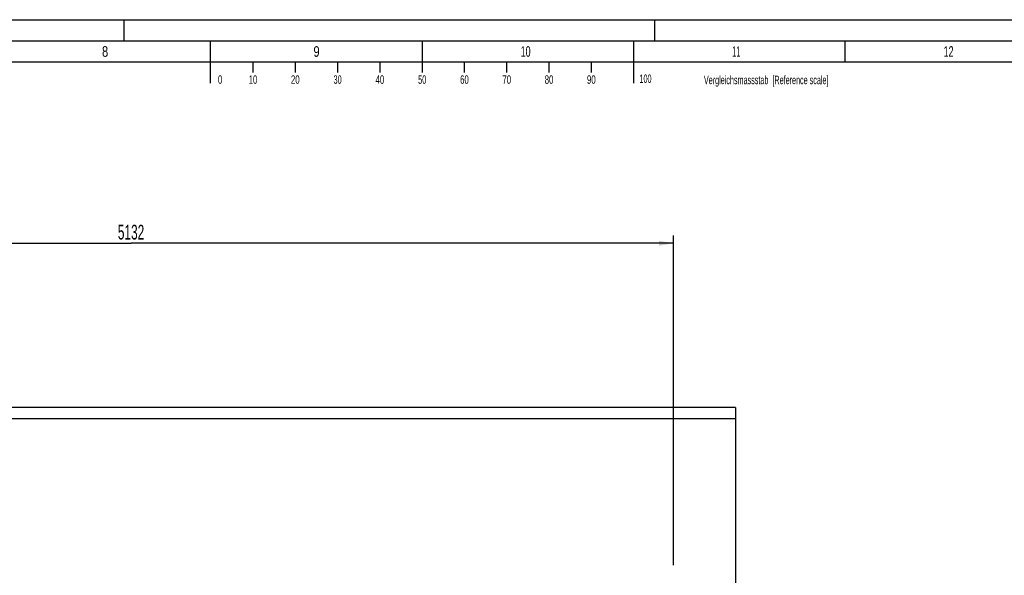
# Model space of a CAD drawing. Header units: millimetres. Extents: x 0 to 841, y 0 to 594.
# Tile 52 of 63: x 375 to 608, y 463 to 594. Entities that reach past the tile are written whole.
import ezdxf
from ezdxf.enums import TextEntityAlignment as Align

# ---------------------------------------------------------------- set-up
doc = ezdxf.new("R2010")
doc.units = ezdxf.units.MM
doc.header["$LTSCALE"] = 46.255
doc.layers.get('0').update_dxf_attribs({"linetype": 'CONTINUOUS'})
for name, color, linetype in [('25097_000000_TLKGS_MARKETING_ABL3', 7, 'CONTINUOUS'), ('25097_030000_TLKGS_V_ABL4', 7, 'CONTINUOUS'), ('25097_700000_TLKGS_V_ABL5', 7, 'CONTINUOUS'), ('25097_727000_27_SIMPLE1_B_ABL6', 7, 'CONTINUOUS'), ('25097_727000_27_SIMPLE1_T1_B_PBL7', 7, 'CONTINUOUS'), ('new_view_1_VBL0', 7, 'CONTINUOUS')]:
    doc.layers.add(name, color=color, linetype=linetype)
doc.styles.get("Standard").update_dxf_attribs({"font": 'txt', "width": 0.6})
doc.styles.add('TEXTSTYLE_2', font='txt')
doc.dimstyles.new('DIMSTYLE_1', dxfattribs={"dimtxt": 3.5, "dimasz": 3.5, "dimexe": 1.8, "dimexo": 0, "dimgap": 0.875, "dimtad": 1, "dimlfac": 20, "dimdsep": 46, "dimtxsty": 'Standard', "dimblk": '_FILLED', "dimblk1": '_FILLED', "dimblk2": '_FILLED', "dimcen": 0.09, "dimadec": 0, "dimazin": 0, "dimtp": 2, "dimtm": 2, "dimtfac": 1, "dimtofl": 0, "dimtmove": 0, "dimatfit": 3, "dimldrblk": '_FILLED', "dimfxl": 1, "dimtolj": 1, "dimarcsym": 0})

# ---------------------------------------------------------------- blocks, each defined once
blk = doc.blocks.new('_FILLED')
at = {"color": 0, "linetype": 'ByBlock'}
blk.add_solid([(0, 0), (-1, 0.167), (-1, -0.167)], dxfattribs=at)
blk = doc.blocks.new('*D6')
at = {"color": 2, "linetype": 'Continuous'}
for p, q in [((273.4, 531.15), (273.4, 542.94)), ((530, 465), (530, 542.94)), ((273.4, 541.14), (401.7, 541.14)), ((530, 541.14), (401.7, 541.14))]:
    blk.add_line(p, q, dxfattribs=at)
at = {"color": 2, "linetype": 'Continuous', "xscale": 3.5, "yscale": 3.5, "zscale": 3.5, "rotation": 180}
blk.add_blockref('_FILLED', (273.4, 541.14), dxfattribs=at)
at = {"color": 2, "linetype": 'Continuous', "xscale": 3.5, "yscale": 3.5, "zscale": 3.5}
blk.add_blockref('_FILLED', (530, 541.14), dxfattribs=at)
at = {"color": 2, "linetype": 'Continuous', "width": 0.60119}
blk.add_text('5132', height=3.5, dxfattribs=at).set_placement((401.7, 542.02), align=Align.CENTER)
blk = doc.blocks.new('25097_727000_27_SIMPLE1_T1_B_PBL7', base_point=(409.47, 490.22))
at = {"layer": '25097_727000_27_SIMPLE1_T1_B_PBL7', "color": 7, "linetype": 'Continuous'}
for p, q in [((544.6, 502.27), (345.93, 502.27)), ((544.6, 502.27), (544.6, 458.95)), ((544.6, 499.63), (345.93, 499.63))]:
    blk.add_line(p, q, dxfattribs=at)
blk = doc.blocks.new('25097_727000_27_SIMPLE1_B_ABL6', base_point=(409.47, 490.22))
at = {"layer": '25097_727000_27_SIMPLE1_T1_B_PBL7'}
blk.add_blockref('25097_727000_27_SIMPLE1_T1_B_PBL7', (409.47, 490.22), dxfattribs=at)
blk = doc.blocks.new('25097_700000_TLKGS_V_ABL5', base_point=(409.47, 480.87))
at = {"layer": '25097_727000_27_SIMPLE1_B_ABL6'}
blk.add_blockref('25097_727000_27_SIMPLE1_B_ABL6', (409.47, 490.22), dxfattribs=at)
blk = doc.blocks.new('25097_030000_TLKGS_V_ABL4', base_point=(415.59, 430.97))
at = {"layer": '25097_700000_TLKGS_V_ABL5'}
blk.add_blockref('25097_700000_TLKGS_V_ABL5', (409.47, 480.87), dxfattribs=at)
blk = doc.blocks.new('25097_000000_TLKGS_MARKETING_ABL3', base_point=(407, 430.34))
at = {"layer": '25097_030000_TLKGS_V_ABL4'}
blk.add_blockref('25097_030000_TLKGS_V_ABL4', (415.59, 430.97), dxfattribs=at)
blk = doc.blocks.new('NEW_VIEW_1_VBL0', base_point=(409.1, 435.17))
at = {"layer": '25097_000000_TLKGS_MARKETING_ABL3'}
blk.add_blockref('25097_000000_TLKGS_MARKETING_ABL3', (407, 430.34), dxfattribs=at)

msp = doc.modelspace()

# ---------------------------------------------------------------- linework, layer by layer
at = {"color": 5, "linetype": 'Continuous'}
for p, q in [((0, 594), (841, 594)), ((400, 594), (400, 589)), ((525.5, 594), (525.5, 589)), ((470.5, 589), (470.5, 581.5)), ((520.5, 589), (520.5, 579)), ((570.5, 589), (570.5, 584)), ((10, 584), (831, 584)), ((430.5, 584), (430.5, 581.5)), ((440.5, 584), (440.5, 581.5)), ((450.5, 584), (450.5, 581.5)), ((460.5, 584), (460.5, 581.5)), ((480.5, 584), (480.5, 581.5)), ((490.5, 584), (490.5, 581.5)), ((500.5, 584), (500.5, 581.5)), ((510.5, 584), (510.5, 581.5))]:
    msp.add_line(p, q, dxfattribs=at)
at = {"color": 6, "linetype": 'Continuous'}
for p, q in [((5, 589), (836, 589)), ((420.5, 579), (420.5, 589))]:
    msp.add_line(p, q, dxfattribs=at)

# ---------------------------------------------------------------- block references
at = {"layer": 'new_view_1_VBL0'}
msp.add_blockref('NEW_VIEW_1_VBL0', (409.10185, 435.17105), dxfattribs=at)

# ---------------------------------------------------------------- texts
at = {"color": 5, "linetype": 'Continuous', "style": 'TEXTSTYLE_2'}
for s, width, p in [('8', 0.785714, (394.833, 585.231)), ('9', 0.785714, (444.833, 585.231)), ('10', 0.630952, (493.833, 585.231)), ('11', 0.52381, (543.833, 585.231)), ('12', 0.630952, (593.833, 585.231))]:
    msp.add_text(s, height=2.50001, dxfattribs=dict(at, width=width)).set_placement(p)
for s, width, p in [('0', 0.690476, (422.75812, 578.84585)), ('10', 0.583333, (430.53713, 578.84585)), ('20', 0.690476, (440.53713, 578.84585)), ('30', 0.654762, (450.53713, 578.84585)), ('40', 0.690476, (460.53713, 578.84585)), ('50', 0.654762, (470.53713, 578.84585)), ('60', 0.690476, (480.53713, 578.84585)), ('70', 0.690476, (490.53713, 578.84585)), ('80', 0.690476, (500.53713, 578.84585)), ('90', 0.690476, (510.53713, 578.84585)), ('100', 0.619048, (523.34156, 579.0403)), ('Vergleichsmassstab  [Reference scale]', 0.586229, (551.88163, 578.74724))]:
    msp.add_text(s, height=2, dxfattribs=dict(at, width=width)).set_placement(p, align=Align.CENTER)

# ---------------------------------------------------------------- dimensions: what is measured, and where the dimension line sits
at = {"color": 2, "linetype": 'Continuous'}
dim = msp.add_linear_dim(base=(273.4, 541.1421), p1=(530, 465), p2=(273.4, 531.15), angle=180, dimstyle='DIMSTYLE_1', dxfattribs=at)
dim.commit()
dim.dimension.update_dxf_attribs({"geometry": '*D6', "text_midpoint": (401.36666, 541.1421), "dimtype": 160})

doc.saveas('drawing.dxf')
